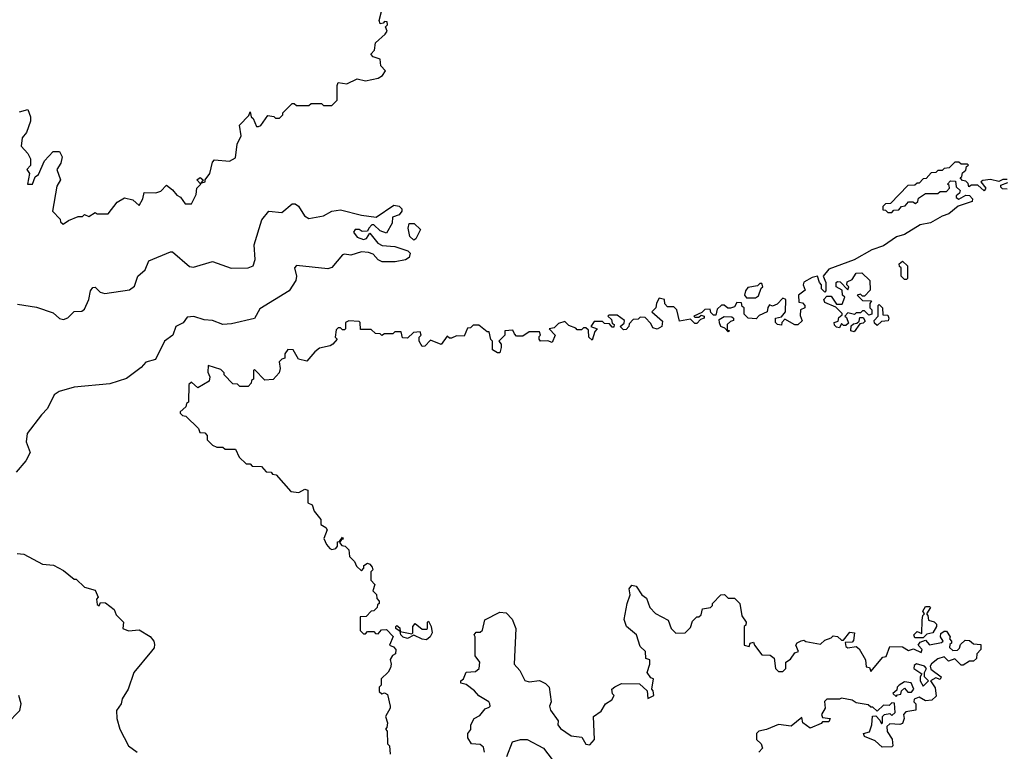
# Model space of a CAD drawing. Extents: x 2604950 to 2749250, y 940531 to 1028284.
# Tile 146 of 220: x 2670216 to 2674911, y 990159 to 993649. Entities that reach past the tile are written whole.
import ezdxf

# ---------------------------------------------------------------- set-up
doc = ezdxf.new("R2010")
doc.units = 0

msp = doc.modelspace()

# ---------------------------------------------------------------- linework, layer by layer
at = {"layer": '0CON05XD'}
for points in [[(2670215, 993210), (2670255, 993220), (2670267.5, 993185), (2670267.5, 993165), (2670248.3, 993111.7), (2670226.7, 993085), (2670222.5, 993045), (2670255, 993010), (2670267.5, 992985), (2670267, 992953), (2670250, 992935), (2670262.5, 992915), (2670252.5, 992865), (2670276.7, 992865), (2670290, 992900), (2670305, 992910), (2670333.6, 992976.4), (2670375, 993020), (2670405, 993020), (2670417.5, 992995), (2670412.5, 992965), (2670392.5, 992935), (2670410, 992885), (2670392.5, 992855), (2670372.5, 992735), (2670408.3, 992698.3), (2670410, 992685), (2670423, 992673), (2670448.3, 992691.7), (2670495, 992710), (2670515, 992710), (2670525, 992720), (2670545, 992710), (2670575, 992730), (2670585, 992722.5), (2670637, 992723), (2670680.7, 992779.3), (2670715, 992800), (2670755, 992790), (2670785, 992762.5), (2670802.5, 992795), (2670810, 992825), (2670865, 992822.5), (2670888.3, 992831.7), (2670915, 992860), (2670945, 992837.5), (2670965, 992812.5), (2670983, 992803), (2671005, 992770), (2671035, 992770), (2671057.5, 992815), (2671060, 992845), (2671080, 992865), (2671060, 992885), (2671076.4, 992896.4), (2671090, 992885), (2671080, 992870), (2671100, 992875), (2671100, 992885), (2671122.5, 992915), (2671135, 992970), (2671145, 992980), (2671216.4, 992973.6), (2671245, 992990), (2671252.5, 993055), (2671272.5, 993095), (2671263.6, 993146.4), (2671308.3, 993191.7), (2671315, 993210), (2671320, 993185), (2671328.3, 993178.3), (2671345, 993140), (2671355, 993140), (2671366.4, 993143.6), (2671398.3, 993191.7), (2671427, 993187), (2671435, 993180), (2671455, 993180), (2671470, 993195), (2671470, 993205), (2671515, 993250), (2671525, 993250), (2671535, 993240), (2671595, 993240), (2671605, 993250), (2671655, 993250), (2671665, 993240), (2671705, 993240), (2671730, 993265), (2671730, 993335), (2671735, 993350), (2671775, 993342.5), (2671825, 993367.5), (2671865, 993357.5), (2671925, 993370), (2671946.4, 993383.6), (2671960, 993405), (2671938.3, 993428.3), (2671935, 993460), (2671901.7, 993471.7), (2671890, 993485), (2671907, 993503), (2671911.7, 993538.3), (2671959.3, 993580.7), (2671967.5, 993595), (2671960, 993615), (2671970, 993625), (2671968.3, 993638.3), (2671955, 993640), (2671948.3, 993631.7), (2671935, 993630), (2671930, 993645), (2671941.7, 993688.3)], [(2674925, 992887.5), (2674905, 992887.5), (2674885, 992877.5), (2674845, 992887.5), (2674808.3, 992881.7), (2674800, 992875), (2674822.5, 992845), (2674815, 992832.5), (2674785, 992860), (2674755, 992860), (2674741.7, 992851.7), (2674738.3, 992868.3), (2674728.3, 992878.3), (2674711.7, 992881.7), (2674700, 992895), (2674708.3, 992901.7), (2674711.7, 992918.3), (2674728.3, 992931.7), (2674731.7, 992948.3), (2674740, 992955), (2674735, 992960), (2674705, 992960), (2674695, 992970), (2674675, 992970), (2674648.3, 992941.7), (2674625, 992940), (2674615, 992930), (2674595, 992930), (2674585, 992920), (2674561.7, 992918.3), (2674538.3, 992891.7), (2674525, 992890), (2674505, 992870), (2674495, 992870), (2674485, 992860), (2674451.7, 992858.3), (2674368.3, 992771.7), (2674345, 992770), (2674331.7, 992758.3), (2674331.7, 992741.7), (2674345, 992740), (2674355, 992730), (2674375, 992730), (2674385, 992740), (2674408.3, 992741.7), (2674421.7, 992758.3), (2674438.3, 992761.7), (2674455, 992780), (2674475, 992780), (2674488.3, 992771.7), (2674498.3, 992781.7), (2674501.7, 992798.3), (2674535, 992820), (2674595, 992820), (2674605, 992830), (2674635, 992830), (2674650, 992845), (2674648.3, 992858.3), (2674640, 992865), (2674655, 992880), (2674678.3, 992878.3), (2674681.7, 992851.7), (2674700, 992835), (2674698.3, 992821.7), (2674681.7, 992808.3), (2674681.7, 992801.7), (2674695, 992792.5), (2674728.3, 992811.7), (2674745, 992810), (2674760, 992795), (2674757.7, 992782.3), (2674691.2, 992758.8), (2674647, 992723), (2674615, 992712.5), (2674559.5, 992680.5), (2674509.3, 992670.7), (2674435.6, 992624.4), (2674397.3, 992612.7), (2674335, 992570), (2674278.9, 992551.1), (2674196, 992504), (2674075, 992458.8), (2674047.5, 992425), (2674060, 992395), (2674060, 992355), (2674055, 992350), (2674040, 992365), (2674040, 992385), (2674030, 992395), (2674020, 992425), (2673995, 992420), (2673955, 992397.5), (2673952.5, 992385), (2673961.7, 992358.3), (2673930, 992335), (2673931.7, 992301.7), (2673948.3, 992298.3), (2673960, 992285), (2673960, 992275), (2673940, 992265), (2673938.3, 992238.3), (2673947, 992213), (2673927, 992193), (2673913, 992193), (2673865, 992220), (2673850, 992205), (2673848.3, 992191.7), (2673830, 992195), (2673820, 992205), (2673820, 992225), (2673848.3, 992231.7), (2673867.5, 992255), (2673870, 992315), (2673855, 992320), (2673828.3, 992291.7), (2673805, 992282.5), (2673791.7, 992288.3), (2673783, 992277), (2673780, 992255), (2673741.7, 992238.3), (2673727.5, 992222.5), (2673690, 992225), (2673670, 992245), (2673670, 992275), (2673661.7, 992281.7), (2673658.3, 992298.3), (2673635, 992300), (2673625, 992280), (2673605, 992272.5), (2673593, 992273), (2673575, 992287.5), (2673563, 992287), (2673541.7, 992268.3), (2673535, 992240), (2673525, 992240), (2673511.7, 992251.7), (2673508.3, 992268.3), (2673483, 992267), (2673468.3, 992251.7), (2673430, 992235), (2673435, 992230), (2673455, 992230), (2673465, 992240), (2673480, 992235), (2673480, 992225), (2673461.7, 992218.3), (2673445, 992200), (2673435, 992200), (2673415, 992220), (2673361.7, 992211.7), (2673350, 992265), (2673335, 992280), (2673305, 992280), (2673293, 992293), (2673290, 992315), (2673265, 992320), (2673253, 992297), (2673250, 992275), (2673230, 992255), (2673281.7, 992211.7), (2673277.5, 992185), (2673255, 992172.5), (2673235, 992180), (2673225, 992200), (2673198.3, 992228.3), (2673175, 992230), (2673165, 992220), (2673141.7, 992218.3), (2673121.7, 992198.3), (2673120, 992185), (2673108.3, 992171.7), (2673095, 992170), (2673080, 992185), (2673098.3, 992201.7), (2673100, 992215), (2673065, 992240), (2673025, 992240), (2673020, 992235), (2673038.3, 992218.3), (2673041.7, 992201.7), (2673050, 992195), (2673048.3, 992181.7), (2673041.7, 992181.7), (2673028.3, 992198.3), (2673005, 992200), (2672995, 992210), (2672955, 992210), (2672940, 992185), (2672970, 992175), (2672958.3, 992161.7), (2672945, 992120), (2672930, 992135), (2672928.3, 992168.3), (2672915, 992180), (2672905, 992180), (2672895, 992170), (2672875, 992170), (2672868.3, 992178.3), (2672835, 992190), (2672815, 992210), (2672785, 992200), (2672765, 992180), (2672740, 992175), (2672770, 992145), (2672755, 992110), (2672735, 992117.5), (2672700, 992115), (2672692.5, 992125), (2672692.5, 992137.5), (2672700, 992145), (2672695, 992160), (2672645, 992160), (2672615, 992140), (2672585, 992140), (2672575, 992150), (2672567.5, 992167.5), (2672530, 992165), (2672530, 992145), (2672500, 992115), (2672511.7, 992101.7), (2672512.5, 992085), (2672505, 992060), (2672495, 992060), (2672470, 992075), (2672470, 992115), (2672463, 992123), (2672455, 992160), (2672445, 992160), (2672405, 992192.5), (2672378.3, 992191.7), (2672365, 992180), (2672351.7, 992178.3), (2672335, 992140), (2672298.3, 992141.7), (2672275, 992130), (2672265, 992130), (2672255, 992140), (2672225, 992100), (2672175, 992120), (2672148.3, 992091.7), (2672135, 992090), (2672120, 992115), (2672120, 992135), (2672130, 992145), (2672125, 992160), (2672093, 992157), (2672065, 992130), (2672041.7, 992131.7), (2672035, 992160), (2672005, 992160), (2671995, 992150), (2671955, 992150), (2671942.5, 992142.5), (2671935, 992150), (2671911.7, 992151.7), (2671891.7, 992171.7), (2671841.7, 992171.7), (2671840, 992205), (2671835, 992210), (2671785, 992212.5), (2671770, 992205), (2671770, 992175), (2671765, 992170), (2671755, 992170), (2671745, 992180), (2671735, 992180), (2671725, 992170), (2671720, 992135), (2671730, 992125), (2671708.3, 992101.7), (2671697, 992093), (2671645, 992082.5), (2671622.5, 992065), (2671585, 992020), (2671545, 992030), (2671520, 992075), (2671493.6, 992076.4), (2671480, 992055), (2671480, 992035), (2671465, 992030), (2671453, 992017), (2671457.5, 991985), (2671452.5, 991965), (2671425, 991932.5), (2671385, 991930), (2671335, 991980), (2671330, 991975), (2671330, 991935), (2671321.7, 991928.3), (2671320, 991915), (2671305, 991900), (2671265, 991900), (2671255, 991910), (2671231.7, 991911.7), (2671190, 991955), (2671190, 991965), (2671175, 991980), (2671115, 992000), (2671113, 991967), (2671122.5, 991945), (2671120, 991925), (2671065, 991892.5), (2671035, 991920), (2671021.7, 991908.3), (2671020, 991825), (2671011.7, 991818.3), (2671008.3, 991801.7), (2670981.7, 991778.3), (2670981.7, 991771.7), (2670991.7, 991761.7), (2671008.3, 991758.3), (2671068.3, 991698.3), (2671075, 991680), (2671098.3, 991678.3), (2671110, 991665), (2671110, 991645), (2671135, 991620), (2671155, 991610), (2671185, 991610), (2671195, 991600), (2671245, 991600), (2671261.7, 991561.7), (2671295, 991530), (2671315, 991530), (2671325, 991520), (2671368.3, 991518.3)], [(2674925, 992840), (2674903, 992843), (2674895, 992850), (2674895, 992860), (2674928.3, 992871.7)], [(2670205, 992292.5), (2670295, 992277.5), (2670375, 992250), (2670405, 992223.8), (2670425, 992218.8), (2670445, 992226.7), (2670475, 992256.7), (2670511.2, 992258.8), (2670525, 992268.8), (2670545.6, 992315), (2670553.5, 992355), (2670565, 992372), (2670575, 992374), (2670599.1, 992349.1), (2670622.4, 992342.4), (2670739.5, 992360.5), (2670762.7, 992377.3), (2670778.9, 992425), (2670813.4, 992456.6), (2670831.7, 992498.3), (2670935, 992541.2), (2670945, 992542), (2671025, 992471.1), (2671045, 992469.4), (2671135, 992495.7), (2671224.4, 992464.4), (2671305, 992465.8), (2671328.8, 992475), (2671339.2, 992505), (2671333.6, 992575), (2671370, 992695), (2671404, 992736), (2671465, 992728.8), (2671515, 992771.2), (2671530, 992770), (2671545, 992760), (2671573.1, 992713.1), (2671595, 992700), (2671665, 992714), (2671705, 992736), (2671745, 992742), (2671845, 992716.2), (2671915, 992706.7), (2672000, 992765), (2672025, 992760), (2672037.5, 992747.5), (2672037.5, 992735), (2672025, 992717.5), (2671993.3, 992706.7), (2671991.7, 992678.3), (2671965, 992630), (2671935, 992642.5), (2671905, 992670), (2671895, 992670), (2671880, 992655), (2671875, 992640), (2671848.3, 992638.3), (2671835, 992647.5), (2671815, 992647.5), (2671807.5, 992635), (2671825, 992612.5), (2671855, 992600), (2671870, 992605), (2671885, 992630), (2671923.6, 992583.6), (2671945, 992572.5), (2672005, 992567.5), (2672066.1, 992546.1), (2672077.5, 992535), (2672072.5, 992515), (2672055, 992503.8), (2672006.1, 992493.9), (2671945, 992493.8), (2671925, 992503.3), (2671900.7, 992530.7), (2671879.3, 992539.3), (2671845, 992542), (2671795, 992526.2), (2671765, 992531.2), (2671755, 992527.5), (2671705, 992466.7), (2671685, 992460), (2671535, 992476.7), (2671526.7, 992465), (2671535.8, 992425), (2671532.5, 992405), (2671501.2, 992355), (2671360.7, 992269.3), (2671335, 992224), (2671225, 992198.2), (2671184.4, 992194.4), (2671135, 992213.5), (2671095, 992217.1), (2671046, 992234), (2671015, 992230), (2670995, 992203.3), (2670960.8, 992185), (2670946.2, 992143.8), (2670905.7, 992115), (2670862.6, 992027.4), (2670816.7, 992015), (2670795, 991990.8), (2670725, 991937.5), (2670645, 991912.2), (2670475, 991896.4), (2670403.9, 991876.1), (2670380.5, 991859.5), (2670348.6, 991795), (2670318.9, 991765), (2670250.7, 991675), (2670246.8, 991635), (2670265.6, 991585), (2670245, 991545.6), (2670199, 991491)], [(2672095, 992597.5), (2672076.7, 992615), (2672067.5, 992655), (2672073, 992677), (2672097, 992677), (2672127.5, 992647.5), (2672105, 992603.3), (2672095, 992597.5)], [(2674445, 992410), (2674435, 992410), (2674420, 992425), (2674420, 992465), (2674411.7, 992471.7), (2674410, 992485), (2674425, 992497.5), (2674450, 992475), (2674450, 992415), (2674445, 992410)], [(2674125, 992180), (2674111.7, 992181.7), (2674101.7, 992191.7), (2674100, 992205), (2674118.3, 992211.7), (2674121.7, 992228.3), (2674138.3, 992241.7), (2674138.3, 992248.3), (2674108.3, 992278.3), (2674055, 992300), (2674050, 992315), (2674065, 992330), (2674085, 992330), (2674111.7, 992291.7), (2674138.3, 992291.7), (2674150, 992325), (2674140, 992335), (2674138.3, 992358.3), (2674110, 992375), (2674110, 992395), (2674115, 992400), (2674128.3, 992398.3), (2674165, 992360), (2674170, 992375), (2674160, 992385), (2674161.7, 992398.3), (2674185, 992410), (2674205, 992440), (2674231.7, 992441.7), (2674270, 992405), (2674271.7, 992358.3), (2674245, 992330), (2674235, 992330), (2674225, 992340), (2674210, 992335), (2674235, 992310), (2674278.3, 992308.3), (2674270, 992295), (2674270, 992275), (2674280, 992265), (2674280, 992245), (2674265, 992240), (2674245, 992260), (2674235, 992260), (2674225, 992250), (2674205, 992250), (2674197.5, 992242.5), (2674165, 992250), (2674150, 992235), (2674158.3, 992228.3), (2674168.3, 992201.7), (2674155, 992190), (2674145, 992190), (2674135, 992200), (2674125, 992180)], [(2673681.7, 992321.7), (2673725, 992322.5), (2673738.3, 992331.7), (2673751.7, 992368.3), (2673760, 992375), (2673755, 992390), (2673745, 992390), (2673735, 992380), (2673688.3, 992371.7), (2673677.5, 992355), (2673672.5, 992335), (2673681.7, 992321.7)], [(2674305, 992190), (2674291.7, 992201.7), (2674290, 992215), (2674310, 992235), (2674310, 992285), (2674315, 992290), (2674330, 992275), (2674331.7, 992241.7), (2674355, 992240), (2674360, 992225), (2674356.7, 992213.3), (2674325, 992210), (2674305, 992190)], [(2673595, 992160), (2673578.3, 992178.3), (2673560, 992185), (2673553, 992203), (2673551.7, 992218.3), (2673575, 992232.5), (2673611.7, 992231.7), (2673620, 992225), (2673620, 992215), (2673605, 992210), (2673590, 992195), (2673590, 992170), (2673600, 992165), (2673595, 992160)], [(2674195, 992160), (2674180, 992165), (2674181.7, 992188.3), (2674191.7, 992198.3), (2674208.3, 992201.7), (2674218.3, 992211.7), (2674221.7, 992228.3), (2674238.3, 992228.3), (2674248.3, 992211.7), (2674238.3, 992201.7), (2674221.7, 992198.3), (2674195, 992160)], [(2671368.3, 991518.3), (2671391.7, 991491.7), (2671415, 991490), (2671421.7, 991481.7), (2671438.3, 991478.3), (2671509.3, 991399.3), (2671546.7, 991393.3), (2671575, 991410), (2671590, 991405), (2671590, 991345), (2671610, 991335), (2671620, 991305), (2671652.5, 991265), (2671651.7, 991241.7), (2671676.4, 991226.4), (2671682.5, 991215), (2671666.7, 991175), (2671678.8, 991145), (2671695, 991126.7), (2671705, 991122.5), (2671723.3, 991126.7), (2671731.7, 991138.3), (2671731.7, 991158.3), (2671740, 991160), (2671755, 991180), (2671758.3, 991171.7), (2671750, 991170), (2671740, 991155), (2671751.7, 991141.7), (2671768.3, 991138.3), (2671785, 991120), (2671788.3, 991088.3), (2671812.5, 991065), (2671821.7, 991041.7), (2671845, 991020), (2671857, 991033), (2671857.5, 991045), (2671873.6, 991056.4), (2671885, 991052.5), (2671897, 991037), (2671900, 991025), (2671890, 991015), (2671890, 990975), (2671910, 990955), (2671900, 990925), (2671917, 990907), (2671918.3, 990888.3), (2671930, 990875), (2671930, 990865), (2671921.7, 990858.3), (2671920, 990845), (2671905, 990830), (2671891.7, 990828.3), (2671868.3, 990801.7), (2671840, 990800), (2671840, 990735), (2671855, 990720), (2671865, 990720), (2671875, 990730), (2671905, 990730), (2671911.7, 990721.7), (2671925, 990720), (2671941.7, 990738.3), (2671965, 990740), (2671996.4, 990706.4), (2671980, 990665), (2671998.3, 990658.3), (2672010, 990645), (2672007.5, 990625), (2671993.6, 990616.4), (2671983, 990597), (2671987.5, 990575), (2671983.3, 990556.7), (2671973, 990537), (2671940, 990505), (2671940, 990475), (2671930, 990465), (2671930, 990445), (2671943, 990433), (2671955, 990437.5), (2671970, 990430), (2671982.5, 990375), (2671982.5, 990365), (2671960, 990325), (2671970, 990295), (2671967, 990273), (2671960, 990265), (2671967.5, 990255), (2671970, 990195), (2671980, 990185), (2671982.5, 990145)], [(2670203.6, 991103.6), (2670235, 991100), (2670325, 991052.5), (2670377, 991047), (2670425, 991022.5), (2670475, 990980), (2670485, 990980), (2670525, 990942.5), (2670575, 990927.5), (2670590, 990895), (2670582.5, 990885), (2670585, 990860), (2670595, 990852.5), (2670601.7, 990868.3), (2670625, 990867.5), (2670666.4, 990836.4), (2670675, 990810), (2670710, 990775), (2670707.5, 990745), (2670734.4, 990734.4), (2670785, 990739.4), (2670837.4, 990707.4), (2670854.7, 990685), (2670858.8, 990668.8), (2670856.7, 990653.3), (2670843.8, 990636.2), (2670760, 990535), (2670733.3, 990455), (2670705, 990410), (2670700, 990385), (2670676.7, 990353.3), (2670679.2, 990315), (2670692.5, 990265), (2670734, 990185), (2670776.2, 990155)], [(2672432.5, 990155), (2672428.3, 990178.3), (2672411.7, 990191.7), (2672370, 990195), (2672353, 990223), (2672352.5, 990245), (2672367, 990263), (2672367.5, 990285), (2672383.6, 990316.4), (2672409.3, 990330.7), (2672435, 990362.5), (2672455, 990370), (2672460, 990375), (2672457.5, 990385), (2672452.5, 990395), (2672405, 990423.3), (2672385, 990448), (2672345, 990477.5), (2672320, 990485), (2672320, 990495), (2672332.5, 990505), (2672345, 990537.5), (2672389.3, 990540.7), (2672407.5, 990555), (2672410, 990585), (2672387.5, 990615), (2672387.5, 990705), (2672382.5, 990715), (2672393, 990727), (2672411.7, 990728.3), (2672423, 990737), (2672433.6, 990786.4), (2672505, 990822.5), (2672535, 990820), (2672565, 990790), (2672582.5, 990745), (2672573.3, 990575), (2672600, 990545), (2672625, 990497.5), (2672645, 990490), (2672695, 990497.5), (2672723, 990483), (2672740, 990465), (2672750, 990395), (2672742.5, 990375), (2672746.7, 990355), (2672783.3, 990305), (2672782.5, 990285), (2672795, 990267.5), (2672845, 990233.3), (2672897, 990227), (2672915, 990194), (2672935, 990190), (2672956.7, 990215), (2672952.5, 990325), (2672989.3, 990350.7), (2673010, 990385), (2673040, 990405), (2673050, 990425), (2673043, 990433), (2673040, 990455), (2673053.6, 990466.4), (2673085, 990482.5), (2673171.7, 990481.7), (2673208.3, 990448.3), (2673211.7, 990411.7), (2673240, 990425), (2673237, 990447), (2673230, 990455), (2673237.5, 990505), (2673225, 990510), (2673207.5, 990535), (2673220, 990575), (2673220, 990595), (2673201.7, 990601.7), (2673200, 990635), (2673175, 990660), (2673157.5, 990715), (2673110, 990755), (2673098.3, 990788.3), (2673112.5, 990865), (2673127.5, 990905), (2673122.5, 990935), (2673135, 990952.5), (2673155, 990947.5), (2673182.5, 990905), (2673205, 990890), (2673220, 990845), (2673247, 990817), (2673307.5, 990785), (2673322.5, 990745), (2673345, 990722.5), (2673390, 990725), (2673415, 990750), (2673425, 990780), (2673445, 990800), (2673455, 990800), (2673465, 990810), (2673471.7, 990838.3), (2673510, 990845), (2673520, 990855), (2673520, 990865), (2673560, 990905), (2673577, 990907), (2673595, 990890), (2673625, 990890), (2673650, 990865), (2673660, 990805), (2673680, 990775), (2673678.3, 990761.7), (2673670, 990755), (2673670, 990665), (2673695, 990660), (2673700, 990675), (2673715, 990680), (2673720, 990665), (2673755, 990620), (2673795, 990617.5), (2673813, 990603), (2673820, 990555), (2673835, 990540), (2673855, 990540), (2673870, 990555), (2673870, 990585), (2673891.7, 990598.3), (2673911.7, 990628.3), (2673930, 990635), (2673917.5, 990665), (2673923.6, 990676.4), (2673943, 990687), (2673955, 990690), (2673965, 990682.5), (2674035, 990670), (2674055, 990690), (2674085, 990700), (2674095, 990710), (2674115, 990707.5), (2674135, 990690), (2674145, 990690), (2674175, 990727.5), (2674197.5, 990725), (2674191.7, 990688.3), (2674185, 990680), (2674151.7, 990678.3), (2674155, 990660), (2674165, 990652.5), (2674205, 990660), (2674218.3, 990648.3), (2674250, 990595), (2674251.7, 990561.7), (2674268.3, 990558.3), (2674275, 990540), (2674331.7, 990608.3), (2674348.3, 990611.7), (2674365, 990660), (2674425, 990657.5), (2674455, 990640), (2674477.5, 990647.5), (2674515, 990630), (2674520, 990645), (2674500, 990665), (2674510, 990680), (2674535, 990690), (2674555, 990667.5), (2674611.7, 990678.3), (2674620, 990685), (2674607.5, 990705), (2674608.3, 990721.7), (2674625, 990732.5), (2674635, 990732.5), (2674652.5, 990705), (2674650, 990695), (2674660, 990685), (2674660, 990675), (2674651.7, 990668.3), (2674650, 990655), (2674665, 990640), (2674688.3, 990641.7), (2674698.3, 990651.7), (2674701.7, 990668.3), (2674725, 990690), (2674745, 990687.5), (2674765, 990672.5), (2674799.3, 990669.3), (2674800, 990645), (2674780, 990625), (2674778.3, 990601.7), (2674765, 990590), (2674745, 990590), (2674715, 990570), (2674705, 990570), (2674675, 990600), (2674645, 990590), (2674625, 990610), (2674595, 990600), (2674563.6, 990576.4), (2674557.5, 990565), (2674560.7, 990550.7), (2674610, 990515), (2674605, 990502.5), (2674585, 990510), (2674560, 990495), (2674581.7, 990461.7), (2674587, 990423), (2674565, 990402.5), (2674535, 990400), (2674505, 990417.5), (2674481.7, 990408.3), (2674480, 990395), (2674490, 990385), (2674490, 990355), (2674441.7, 990348.3), (2674430, 990335), (2674433.3, 990315), (2674425, 990292.5), (2674413, 990287), (2674365, 990290), (2674351.7, 990278.3), (2674353, 990253), (2674377, 990217), (2674380, 990185), (2674375, 990180), (2674328.3, 990178.3), (2674295, 990210), (2674245, 990230), (2674240, 990245), (2674268.3, 990251.7), (2674280, 990285), (2674283, 990327), (2674298.3, 990328.3), (2674318.3, 990308.3), (2674325, 990290), (2674330, 990295), (2674330, 990325), (2674340, 990335), (2674365, 990340), (2674375, 990330), (2674390, 990345), (2674388.3, 990388.3), (2674375, 990390), (2674361.7, 990378.3), (2674335, 990380), (2674305, 990350), (2674285, 990370), (2674275, 990370), (2674261.7, 990381.7), (2674205, 990390), (2674185, 990402.5), (2674135, 990412.5), (2674125, 990407.5), (2674065, 990407.5), (2674053, 990397), (2674057.5, 990365), (2674040, 990335), (2674045, 990320), (2674080, 990315), (2674075, 990300), (2674045, 990300), (2674038.3, 990291.7), (2673985, 990270), (2673950, 990295), (2673945, 990320), (2673895, 990280), (2673835, 990287.5), (2673777, 990263), (2673740, 990255), (2673730, 990245), (2673730, 990215), (2673752.5, 990195), (2673757.5, 990175), (2673740, 990155)], [(2674525, 990700), (2674485, 990700), (2674480, 990715), (2674495, 990730), (2674518.3, 990721.7), (2674520, 990785), (2674523, 990807), (2674530, 990815), (2674523, 990827), (2674535, 990850), (2674555, 990850), (2674560, 990845), (2674540, 990815), (2674547, 990807), (2674550, 990785), (2674576.4, 990776.4), (2674587.5, 990765), (2674587.5, 990755), (2674570, 990725), (2674541.7, 990718.3), (2674525, 990700)], [(2672155, 990691.2), (2672135, 990693.8), (2672095, 990712.5), (2672065, 990697.5), (2672044.1, 990704.1), (2672032.5, 990715), (2672030, 990730), (2672010, 990745), (2672010, 990755), (2672015, 990760), (2672028.3, 990748.3), (2672030, 990730), (2672085, 990720), (2672090, 990725), (2672090, 990755), (2672101.7, 990768.3), (2672135, 990742.5), (2672155, 990742.5), (2672160, 990745), (2672160, 990775), (2672165, 990780), (2672177.5, 990755), (2672182.5, 990725), (2672173.3, 990705), (2672155, 990691.2)], [(2674525, 990470), (2674550, 990495), (2674530, 990515), (2674530, 990535), (2674540, 990555), (2674530, 990565), (2674493, 990577), (2674481.7, 990568.3), (2674480, 990555), (2674518.3, 990528.3), (2674510, 990515), (2674510, 990495), (2674525, 990470)], [(2674395, 990420), (2674401.7, 990428.3), (2674418.3, 990431.7), (2674421.7, 990448.3), (2674435, 990460), (2674451.7, 990441.7), (2674468.3, 990441.7), (2674480, 990455), (2674466.7, 990486.7), (2674435, 990490), (2674410, 990475), (2674400, 990465), (2674398.3, 990451.7), (2674380, 990435), (2674395, 990420)], [(2670155, 990290), (2670216.5, 990353.5), (2670222, 990385), (2670211.8, 990425)], [(2672539.4, 990135), (2672566.1, 990203.9), (2672604.1, 990215.9), (2672635, 990215.7), (2672713.8, 990175), (2672755, 990120)]]:
    msp.add_lwpolyline(points, dxfattribs=at)

doc.saveas('drawing.dxf')
